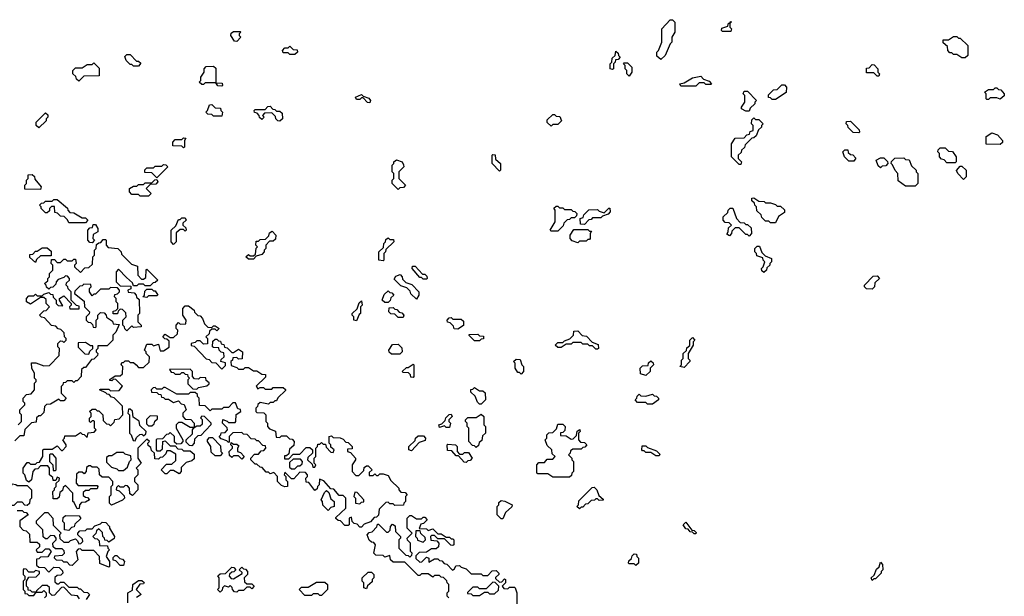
# Model space of a CAD drawing. Extents: x 2776963 to 2884430, y 684484 to 829250.
# Tile 58 of 256: x 2851920 to 2857840, y 740515 to 743980. Entities that reach past the tile are written whole.
import ezdxf

# ---------------------------------------------------------------- set-up
doc = ezdxf.new("R2010")
doc.units = 0

msp = doc.modelspace()

# ---------------------------------------------------------------- linework, layer by layer
at = {"layer": '0CON20XD'}
for points in [[(2855775, 743740), (2855751.7, 743761.7), (2855750, 743785), (2855760, 743795), (2855780, 743845), (2855780, 743925), (2855831.7, 743978.3), (2855845, 743980), (2855860, 743965), (2855860, 743905), (2855840, 743875), (2855840, 743845), (2855830, 743835), (2855800, 743765), (2855775, 743740)], [(2856195, 743910), (2856145, 743910), (2856140, 743915), (2856141.7, 743928.3), (2856178.3, 743941.7), (2856181.7, 743958.3), (2856190, 743960), (2856195, 743970), (2856200, 743965), (2856190, 743960), (2856190, 743935), (2856200, 743925), (2856195, 743910)], [(2853225, 743850), (2853211.7, 743851.7), (2853190, 743885), (2853191.7, 743898.3), (2853205, 743910), (2853245, 743910), (2853250, 743905), (2853240, 743895), (2853240, 743885), (2853250, 743875), (2853225, 743850)], [(2857605, 743750), (2857585, 743750), (2857555, 743770), (2857535, 743770), (2857525, 743780), (2857511.7, 743781.7), (2857500, 743795), (2857498.3, 743818.3), (2857471.7, 743841.7), (2857471.7, 743858.3), (2857505, 743860), (2857535, 743880), (2857555, 743880), (2857565, 743870), (2857575, 743870), (2857620, 743825), (2857620, 743765), (2857605, 743750)], [(2853575, 743770), (2853545, 743770), (2853535, 743780), (2853505, 743780), (2853500, 743795), (2853515, 743810), (2853535, 743810), (2853545, 743820), (2853565, 743800), (2853588.3, 743798.3), (2853590, 743785), (2853575, 743770)], [(2855485, 743680), (2855470, 743685), (2855470, 743715), (2855480, 743725), (2855481.7, 743748.3), (2855500, 743765), (2855505, 743790), (2855518.3, 743778.3), (2855520, 743765), (2855530, 743755), (2855518.3, 743741.7), (2855501.7, 743738.3), (2855500, 743725), (2855490, 743715), (2855490, 743685), (2855485, 743680)], [(2852635, 743700), (2852605, 743700), (2852595, 743710), (2852585, 743710), (2852560, 743735), (2852551.7, 743758.3), (2852565, 743770), (2852585, 743770), (2852621.7, 743731.7), (2852635, 743730), (2852648.3, 743718.3), (2852635, 743700)], [(2852275, 743610), (2852261.7, 743621.7), (2852258.3, 743638.3), (2852240, 743655), (2852240, 743675), (2852255, 743690), (2852295, 743690), (2852325, 743710), (2852355, 743710), (2852365, 743720), (2852398.3, 743688.3), (2852398.3, 743641.7), (2852305, 743640), (2852275, 743610)], [(2853135, 743580), (2853111.7, 743581.7), (2853100, 743600), (2853035, 743600), (2853025, 743590), (2853015, 743590), (2853000, 743605), (2853010, 743615), (2853010, 743635), (2853030, 743665), (2853030, 743685), (2853041.7, 743698.3), (2853085, 743700), (2853098.3, 743688.3), (2853100, 743600), (2853138.3, 743598.3), (2853140, 743585), (2853135, 743580)], [(2855585, 743640), (2855570, 743655), (2855570, 743675), (2855560, 743685), (2855560, 743705), (2855550, 743715), (2855555, 743720), (2855575, 743720), (2855600, 743695), (2855600, 743665), (2855585, 743640)], [(2857085, 743640), (2857075, 743640), (2857055, 743660), (2857011.7, 743661.7), (2857011.7, 743688.3), (2857028.3, 743691.7), (2857045, 743710), (2857058.3, 743708.3), (2857080, 743685), (2857080, 743665), (2857090, 743655), (2857085, 743640)], [(2855985, 743580), (2855895, 743580), (2855890, 743595), (2855915, 743600), (2855965, 743630), (2856015, 743640), (2856031.7, 743621.7), (2856065, 743610), (2856080, 743595), (2856075, 743590), (2856045, 743590), (2856035, 743600), (2856005, 743600), (2855985, 743580)], [(2856465, 743500), (2856445, 743500), (2856435, 743510), (2856421.7, 743511.7), (2856421.7, 743528.3), (2856451.7, 743558.3), (2856475, 743560), (2856501.7, 743588.3), (2856518.3, 743588.3), (2856530, 743575), (2856528.3, 743541.7), (2856465, 743500)], [(2857745, 743500), (2857735, 743500), (2857730, 743505), (2857730, 743535), (2857720, 743545), (2857745, 743560), (2857775, 743560), (2857785, 743570), (2857795, 743570), (2857805, 743560), (2857818.3, 743558.3), (2857840, 743535), (2857838.3, 743521.7), (2857815, 743502.5), (2857795, 743510), (2857755, 743510), (2857745, 743500)], [(2854025, 743480), (2854011.7, 743481.7), (2853985, 743510), (2853975, 743510), (2853965, 743500), (2853945, 743500), (2853940, 743515), (2853975, 743530), (2853985, 743520), (2854018.3, 743508.3), (2854030, 743495), (2854025, 743480)], [(2856305, 743430), (2856285, 743430), (2856260, 743445), (2856260, 743455), (2856280, 743485), (2856280, 743525), (2856270, 743535), (2856275, 743550), (2856295, 743550), (2856350, 743495), (2856340, 743485), (2856340, 743475), (2856311.7, 743448.3), (2856305, 743430)], [(2853135, 743400), (2853085, 743400), (2853075, 743410), (2853051.7, 743411.7), (2853040, 743425), (2853050, 743435), (2853061.7, 743468.3), (2853075, 743470), (2853095, 743450), (2853128.3, 743448.3), (2853130, 743435), (2853140, 743425), (2853135, 743400)], [(2853485, 743370), (2853471.7, 743371.7), (2853460, 743385), (2853458.3, 743398.3), (2853435, 743420), (2853391.7, 743418.3), (2853380, 743405), (2853390, 743395), (2853375, 743380), (2853361.7, 743391.7), (2853360, 743405), (2853348.3, 743418.3), (2853331.7, 743421.7), (2853330, 743435), (2853335, 743440), (2853395, 743440), (2853411.7, 743458.3), (2853425, 743460), (2853441.7, 743441.7), (2853455, 743440), (2853465, 743430), (2853485, 743430), (2853498.3, 743418.3), (2853500, 743385), (2853485, 743370)], [(2852035, 743330), (2852020, 743345), (2852020, 743365), (2852075, 743420), (2852088.3, 743408.3), (2852090, 743395), (2852080, 743385), (2852078.3, 743371.7), (2852035, 743330)], [(2855115, 743340), (2855091.7, 743361.7), (2855091.7, 743378.3), (2855125, 743410), (2855135, 743410), (2855145, 743400), (2855168.3, 743398.3), (2855178.3, 743371.7), (2855155, 743350), (2855125, 743350), (2855115, 743340)], [(2856255, 743110), (2856245, 743110), (2856200, 743155), (2856200, 743235), (2856221.7, 743268.3), (2856275, 743270), (2856291.7, 743288.3), (2856308.3, 743291.7), (2856311.7, 743308.3), (2856330, 743315), (2856330, 743345), (2856320, 743355), (2856321.7, 743378.3), (2856335, 743390), (2856345, 743380), (2856365, 743380), (2856390, 743355), (2856380, 743345), (2856380, 743335), (2856361.7, 743318.3), (2856348.3, 743281.7), (2856335, 743270), (2856321.7, 743268.3), (2856281.7, 743228.3), (2856277, 743213), (2856260, 743195), (2856258.3, 743181.7), (2856240, 743165), (2856240, 743145), (2856260, 743125), (2856255, 743110)], [(2856965, 743300), (2856931.7, 743301.7), (2856901.7, 743331.7), (2856900, 743345), (2856890, 743355), (2856891.7, 743368.3), (2856915, 743370), (2856968.3, 743318.3), (2856970, 743305), (2856965, 743300)], [(2852905, 743210), (2852895, 743220), (2852841.7, 743221.7), (2852840, 743245), (2852855, 743260), (2852895, 743260), (2852905, 743270), (2852918.3, 743268.3), (2852910, 743255), (2852910, 743215), (2852905, 743210)], [(2857815, 743230), (2857731.7, 743231.7), (2857731.7, 743278.3), (2857765, 743300), (2857798.3, 743288.3), (2857830, 743255), (2857828.3, 743241.7), (2857815, 743230)], [(2856935, 743130), (2856905, 743130), (2856880, 743155), (2856870, 743185), (2856881.7, 743198.3), (2856898.3, 743198.3), (2856901.7, 743181.7), (2856915, 743170), (2856928.3, 743168.3), (2856948.3, 743148.3), (2856935, 743130)], [(2857545, 743120), (2857495, 743120), (2857478.3, 743138.3), (2857461.7, 743141.7), (2857450, 743155), (2857450, 743175), (2857440, 743185), (2857441.7, 743198.3), (2857455, 743210), (2857485, 743210), (2857505, 743190), (2857528.3, 743188.3), (2857550, 743155), (2857550, 743125), (2857545, 743120)], [(2854805, 743070), (2854760, 743115), (2854760, 743165), (2854765, 743170), (2854778.3, 743168.3), (2854781.7, 743141.7), (2854810, 743115), (2854810, 743075), (2854805, 743070)], [(2857095, 743090), (2857081.7, 743101.7), (2857070, 743135), (2857095, 743150), (2857115, 743150), (2857138.3, 743128.3), (2857140, 743115), (2857128.3, 743101.7), (2857105, 743100), (2857095, 743090)], [(2857305, 742980), (2857245, 742980), (2857201.7, 743011.7), (2857200, 743055), (2857183, 743073), (2857168.3, 743108.3), (2857160, 743115), (2857161.7, 743128.3), (2857181.7, 743148.3), (2857235, 743150), (2857245, 743140), (2857268.3, 743138.3), (2857281.7, 743101.7), (2857310, 743075), (2857310, 743065), (2857320, 743055), (2857320, 742995), (2857305, 742980)], [(2852745, 743030), (2852715, 743060), (2852671.7, 743061.7), (2852671.7, 743078.3), (2852685, 743090), (2852725, 743090), (2852735, 743100), (2852775, 743100), (2852785, 743110), (2852798.3, 743108.3), (2852810, 743095), (2852745, 743030)], [(2854195, 742960), (2854160, 742995), (2854160, 743015), (2854170, 743025), (2854170, 743055), (2854160, 743065), (2854160, 743105), (2854170, 743115), (2854170, 743125), (2854185, 743137.5), (2854220, 743125), (2854227, 743107), (2854230, 743095), (2854200, 743065), (2854200, 743025), (2854240, 742985), (2854228.3, 742971.7), (2854205, 742970), (2854195, 742960)], [(2857595, 743020), (2857560, 743055), (2857553, 743073), (2857575, 743100), (2857585, 743100), (2857610, 743075), (2857610, 743035), (2857595, 743020)], [(2852045, 742960), (2851951.7, 742961.7), (2851950, 742985), (2851960, 742995), (2851960, 743015), (2851970, 743025), (2851971.7, 743048.3), (2851995, 743050), (2852008.3, 743038.3), (2852011.7, 743021.7), (2852050, 742975), (2852045, 742960)], [(2852695, 742920), (2852645, 742920), (2852635, 742930), (2852595, 742930), (2852580, 742945), (2852580, 742965), (2852605, 742980), (2852625, 742980), (2852635, 742990), (2852665, 742990), (2852675, 743000), (2852715, 743000), (2852731.7, 743018.3), (2852745, 743020), (2852750, 743005), (2852738.3, 742991.7), (2852705, 742990), (2852680, 742965), (2852710, 742935), (2852695, 742920)], [(2856465, 742760), (2856435, 742760), (2856425, 742770), (2856405, 742770), (2856381.7, 742791.7), (2856378.3, 742808.3), (2856351.7, 742831.7), (2856350, 742855), (2856340, 742865), (2856338.3, 742878.3), (2856321.7, 742891.7), (2856321.7, 742908.3), (2856335, 742910), (2856365, 742890), (2856397, 742887), (2856405, 742880), (2856435, 742880), (2856465, 742870), (2856475, 742860), (2856495, 742860), (2856518.3, 742838.3), (2856518.3, 742821.7), (2856481.7, 742798.3), (2856465, 742760)], [(2852315, 742760), (2852215, 742760), (2852208.3, 742778.3), (2852188.3, 742798.3), (2852165, 742800), (2852148.3, 742818.3), (2852131.7, 742821.7), (2852128.3, 742858.3), (2852111.7, 742858.3), (2852100, 742845), (2852098.3, 742831.7), (2852085, 742820), (2852075, 742820), (2852050, 742845), (2852050, 742855), (2852040, 742865), (2852051.7, 742878.3), (2852065, 742880), (2852075, 742890), (2852115, 742890), (2852125, 742900), (2852145, 742900), (2852208.3, 742848.3), (2852210, 742835), (2852221.7, 742821.7), (2852245, 742820), (2852295, 742790), (2852315, 742790), (2852330, 742775), (2852315, 742760)], [(2855155, 742710), (2855115, 742710), (2855110, 742715), (2855140, 742765), (2855140, 742835), (2855131.7, 742848.3), (2855145, 742860), (2855155, 742860), (2855165, 742850), (2855185, 742850), (2855195, 742840), (2855235, 742840), (2855245, 742830), (2855258.3, 742828.3), (2855270, 742815), (2855268.3, 742801.7), (2855255, 742790), (2855235, 742790), (2855225, 742780), (2855211.7, 742778.3), (2855191.7, 742758.3), (2855188.3, 742741.7), (2855155, 742710)], [(2855315, 742750), (2855291.7, 742751.7), (2855290, 742785), (2855308.3, 742791.7), (2855311.7, 742808.3), (2855341.7, 742838.3), (2855395, 742840), (2855405, 742830), (2855435, 742820), (2855461.7, 742848.3), (2855468.3, 742848.3), (2855470, 742825), (2855458.3, 742811.7), (2855425, 742800), (2855415, 742790), (2855365, 742790), (2855355, 742780), (2855341.7, 742778.3), (2855315, 742750)], [(2856305, 742680), (2856295, 742690), (2856285, 742690), (2856245, 742730), (2856221.7, 742728.3), (2856201.7, 742708.3), (2856200, 742695), (2856188.3, 742681.7), (2856171.7, 742691.7), (2856180, 742705), (2856181.7, 742728.3), (2856200, 742745), (2856185, 742760), (2856161.7, 742761.7), (2856150, 742775), (2856150, 742795), (2856178.3, 742821.7), (2856180, 742835), (2856191.7, 742848.3), (2856208.3, 742848.3), (2856230, 742785), (2856251.7, 742761.7), (2856275, 742760), (2856285, 742750), (2856295, 742750), (2856318.3, 742728.3), (2856320, 742695), (2856305, 742680)], [(2852845, 742630), (2852830, 742645), (2852830, 742715), (2852858.3, 742741.7), (2852875, 742780), (2852885, 742780), (2852895, 742790), (2852915, 742790), (2852920, 742775), (2852901.7, 742758.3), (2852900, 742745), (2852918.3, 742728.3), (2852920, 742715), (2852915, 742710), (2852905, 742720), (2852885, 742720), (2852861.7, 742698.3), (2852860, 742645), (2852845, 742630)], [(2852355, 742640), (2852341.7, 742641.7), (2852330, 742655), (2852330, 742715), (2852341.7, 742728.3), (2852358.3, 742731.7), (2852361.7, 742748.3), (2852375, 742750), (2852390, 742725), (2852390, 742705), (2852361.7, 742688.3), (2852360, 742665), (2852370, 742655), (2852355, 742640)], [(2853325, 742540), (2853295, 742540), (2853280, 742555), (2853295, 742570), (2853305, 742560), (2853325, 742560), (2853338.3, 742571.7), (2853342.5, 742607.5), (2853350, 742615), (2853340, 742625), (2853341.7, 742648.3), (2853355, 742650), (2853365, 742660), (2853398.3, 742661.7), (2853418.3, 742681.7), (2853421.7, 742698.3), (2853438.3, 742708.3), (2853460, 742685), (2853458.3, 742661.7), (2853445, 742650), (2853421.7, 742648.3), (2853400, 742625), (2853400, 742605), (2853390, 742595), (2853390, 742585), (2853375, 742570), (2853341.7, 742558.3), (2853325, 742540)], [(2854105, 742530), (2854080, 742535), (2854080, 742585), (2854108.3, 742611.7), (2854110, 742635), (2854120, 742645), (2854121.7, 742658.3), (2854135, 742670), (2854145, 742660), (2854168.3, 742658.3), (2854170, 742645), (2854121.7, 742598.3), (2854120, 742585), (2854110, 742575), (2854110, 742535), (2854105, 742530)], [(2855275, 742640), (2855241.7, 742651.7), (2855230, 742665), (2855230, 742685), (2855251.7, 742718.3), (2855335, 742720), (2855345, 742710), (2855358.3, 742708.3), (2855350, 742695), (2855350, 742665), (2855345, 742660), (2855335, 742660), (2855325, 742650), (2855285, 742650), (2855275, 742640)], [(2851910, 741545), (2851930, 741565), (2851930, 741605), (2851920, 741615), (2851920, 741635), (2851950, 741665), (2851950, 741675), (2851940, 741685), (2851940, 741705), (2851961.7, 741728.3), (2851988.3, 741731.7), (2852010, 741755), (2852010, 741795), (2852020, 741805), (2852020, 741815), (2852010, 741825), (2852010, 741855), (2851993, 741883), (2851991.7, 741918.3), (2852017, 741917), (2852065, 741900), (2852098.3, 741901.7), (2852158.3, 741961.7), (2852160, 742005), (2852150, 742015), (2852150, 742035), (2852165, 742050), (2852178.3, 742048.3), (2852185, 742040), (2852200, 742055), (2852200, 742065), (2852190, 742075), (2852188.3, 742098.3), (2852168.3, 742118.3), (2852151.7, 742121.7), (2852138.3, 742138.3), (2852111.7, 742141.7), (2852068.3, 742188.3), (2852051.7, 742191.7), (2852040, 742205), (2852065, 742230), (2852078.3, 742231.7), (2852100, 742255), (2852080, 742275), (2852078.3, 742298.3), (2852065, 742310), (2852045, 742310), (2851985, 742270), (2851960, 742285), (2851960, 742305), (2851975, 742320), (2852005, 742320), (2852015, 742330), (2852025, 742320), (2852055, 742320), (2852065, 742330), (2852095, 742340), (2852105, 742330), (2852118.3, 742328.3), (2852121.7, 742311.7), (2852140, 742295), (2852140, 742275), (2852151.7, 742261.7), (2852180, 742260), (2852160, 742295), (2852160, 742305), (2852185, 742320), (2852230, 742275), (2852230, 742265), (2852220, 742255), (2852221.7, 742241.7), (2852278.3, 742241.7), (2852278.3, 742258.3), (2852261.7, 742261.7), (2852230, 742295), (2852230, 742345), (2852211.7, 742361.7), (2852210, 742375), (2852200, 742385), (2852201.7, 742398.3), (2852220, 742415), (2852220, 742425), (2852208.3, 742438.3), (2852195, 742440), (2852185, 742430), (2852151.7, 742418.3), (2852140, 742405), (2852138.3, 742391.7), (2852118.3, 742371.7), (2852105, 742370), (2852095, 742360), (2852081.7, 742371.7), (2852080, 742385), (2852070, 742395), (2852088.3, 742411.7), (2852090, 742425), (2852100, 742435), (2852100, 742455), (2852120, 742475), (2852120, 742505), (2852110, 742515), (2852111.7, 742538.3), (2852128.3, 742538.3), (2852145, 742520), (2852165, 742520), (2852185, 742540), (2852195, 742540), (2852205, 742530), (2852235, 742530), (2852245, 742540), (2852255, 742540), (2852260, 742515), (2852250, 742505), (2852250, 742495), (2852285, 742460), (2852311.7, 742488.3), (2852335, 742490), (2852358.3, 742511.7), (2852360, 742555), (2852370, 742565), (2852370, 742595), (2852380, 742605), (2852381.7, 742628.3), (2852395, 742640), (2852408.3, 742641.7), (2852421.7, 742658.3), (2852435, 742660), (2852440, 742655), (2852440, 742625), (2852451.7, 742611.7), (2852510, 742605), (2852530, 742585), (2852531.7, 742571.7), (2852591.7, 742511.7), (2852628.3, 742498.3), (2852630, 742445), (2852651.7, 742421.7), (2852665, 742420), (2852678.3, 742431.7), (2852680, 742475), (2852685, 742480), (2852750, 742415), (2852735, 742400), (2852721.7, 742398.3), (2852705, 742380), (2852675, 742380), (2852665, 742390), (2852635, 742390), (2852625, 742380), (2852605, 742380), (2852598.3, 742398.3), (2852561.7, 742431.7), (2852515, 742480), (2852500, 742465), (2852500, 742405), (2852525, 742380), (2852588.3, 742378.3), (2852588.3, 742361.7), (2852570, 742355), (2852571.7, 742341.7), (2852608.3, 742338.3), (2852620, 742325), (2852621.7, 742311.7), (2852638.3, 742298.3), (2852640, 742215), (2852630, 742205), (2852630, 742165), (2852650, 742145), (2852650, 742135), (2852605, 742130), (2852595, 742140), (2852565, 742110), (2852551.7, 742121.7), (2852550, 742135), (2852540, 742145), (2852540, 742175), (2852560, 742195), (2852558.3, 742218.3), (2852538.3, 742238.3), (2852525, 742240), (2852511.7, 742228.3), (2852508.3, 742211.7), (2852481.7, 742211.7), (2852481.7, 742228.3), (2852498.3, 742231.7), (2852510, 742245), (2852510, 742275), (2852500, 742285), (2852500, 742305), (2852490, 742315), (2852491.7, 742328.3), (2852508.3, 742331.7), (2852520, 742345), (2852520, 742355), (2852508.3, 742368.3), (2852465, 742370), (2852455, 742360), (2852405, 742360), (2852375, 742330), (2852365, 742330), (2852355, 742320), (2852340, 742345), (2852340, 742365), (2852350, 742375), (2852348.3, 742388.3), (2852305, 742390), (2852295, 742380), (2852281.7, 742378.3), (2852251.7, 742348.3), (2852250, 742335), (2852308.3, 742288.3), (2852310, 742255), (2852340, 742225), (2852338.3, 742211.7), (2852320, 742195), (2852320, 742175), (2852331.7, 742161.7), (2852345, 742160), (2852358.3, 742148.3), (2852361.7, 742131.7), (2852375, 742130), (2852380, 742135), (2852380, 742175), (2852390, 742185), (2852390, 742205), (2852405, 742220), (2852428.3, 742218.3), (2852440, 742205), (2852441.7, 742191.7), (2852478.3, 742168.3), (2852481.7, 742151.7), (2852518.3, 742148.3), (2852498.3, 742101.7), (2852480, 742085), (2852480, 742055), (2852445, 742020), (2852390, 742020), (2852390, 742005), (2852380, 741995), (2852380, 741985), (2852390, 741975), (2852388.3, 741961.7), (2852365, 741940), (2852351.7, 741938.3), (2852315, 741890), (2852305, 741890), (2852291.7, 741878.3), (2852290, 741835), (2852265, 741810), (2852255, 741810), (2852245, 741800), (2852235, 741810), (2852205, 741810), (2852195, 741800), (2852181.7, 741798.3), (2852180, 741785), (2852170, 741775), (2852170, 741735), (2852200, 741705), (2852185, 741690), (2852165, 741690), (2852155, 741700), (2852105, 741670), (2852081.7, 741668.3), (2852070, 741655), (2852065, 741620), (2852045, 741600), (2852035, 741600), (2852021.7, 741588.3), (2852018.3, 741561.7), (2851991.7, 741558.3), (2851951.7, 741518.3), (2851945, 741480), (2851921.7, 741478.3), (2851891.7, 741448.3)], [(2852015, 742520), (2851981.7, 742551.7), (2851981.7, 742568.3), (2851998.3, 742571.7), (2852015, 742590), (2852025, 742590), (2852055, 742610), (2852085, 742610), (2852108.3, 742588.3), (2852108.3, 742561.7), (2852045, 742560), (2852021.7, 742538.3), (2852015, 742520)], [(2856395, 742460), (2856381.7, 742471.7), (2856380, 742485), (2856390, 742495), (2856400, 742525), (2856390, 742535), (2856388.3, 742548.3), (2856351.7, 742561.7), (2856350, 742575), (2856340, 742585), (2856340, 742605), (2856355, 742620), (2856368.3, 742618.3), (2856381.7, 742581.7), (2856401.7, 742561.7), (2856440, 742545), (2856440, 742525), (2856430, 742515), (2856430, 742505), (2856411.7, 742488.3), (2856410, 742475), (2856395, 742460)], [(2854365, 742420), (2854345, 742420), (2854335, 742430), (2854325, 742430), (2854280, 742485), (2854281.7, 742498.3), (2854298.3, 742498.3), (2854341.7, 742451.7), (2854355, 742450), (2854368.3, 742438.3), (2854370, 742425), (2854365, 742420)], [(2854305, 742300), (2854271.7, 742331.7), (2854268.3, 742348.3), (2854248.3, 742368.3), (2854211.7, 742381.7), (2854171.7, 742421.7), (2854181.7, 742438.3), (2854208.3, 742448.3), (2854220, 742435), (2854221.7, 742421.7), (2854241.7, 742401.7), (2854278.3, 742388.3), (2854320, 742345), (2854320, 742325), (2854305, 742300)], [(2857045, 742360), (2857011.7, 742361.7), (2857000, 742375), (2857000, 742385), (2857051.7, 742438.3), (2857075, 742440), (2857090, 742425), (2857061.7, 742398.3), (2857060, 742375), (2857045, 742360)], [(2852685, 742310), (2852660, 742315), (2852670, 742325), (2852671.7, 742348.3), (2852685, 742360), (2852715, 742360), (2852725, 742350), (2852735, 742350), (2852750, 742325), (2852745, 742320), (2852695, 742320), (2852685, 742310)], [(2854135, 742280), (2854115, 742280), (2854100, 742295), (2854111.7, 742328.3), (2854135, 742350), (2854145, 742340), (2854158.3, 742338.3), (2854170, 742325), (2854151.7, 742308.3), (2854148.3, 742291.7), (2854135, 742280)], [(2852620, 741905), (2852635, 741890), (2852665, 741890), (2852698.3, 741921.7), (2852700, 741955), (2852680, 741975), (2852680, 741985), (2852670, 741995), (2852685, 742030), (2852715, 742030), (2852725, 742020), (2852755, 742030), (2852765, 741990), (2852785, 741990), (2852818.3, 742011.7), (2852818.3, 742048.3), (2852805, 742060), (2852791.7, 742061.7), (2852780, 742075), (2852795, 742090), (2852825, 742070), (2852845, 742070), (2852868.3, 742091.7), (2852870, 742115), (2852860, 742125), (2852860, 742145), (2852875, 742160), (2852885, 742150), (2852918.3, 742151.7), (2852920, 742175), (2852900, 742205), (2852900, 742245), (2852915, 742260), (2852935, 742260), (2852970, 742235), (2852971.7, 742221.7), (2852991.7, 742201.7), (2853005, 742200), (2853020, 742185), (2853031.7, 742151.7), (2853051.7, 742131.7), (2853075, 742130), (2853085, 742140), (2853095, 742140), (2853120, 742125), (2853105, 742110), (2853095, 742120), (2853075, 742120), (2853061.7, 742108.3), (2853058.3, 742091.7), (2853040, 742075), (2853050, 742065), (2853048.3, 742031.7), (2853025, 742030), (2853005, 742050), (2852985, 742050), (2852975, 742040), (2852950, 742035), (2852951.7, 742021.7), (2852968.3, 742018.3), (2853041.7, 741941.7), (2853058.3, 741938.3), (2853075, 741920), (2853098.3, 741918.3), (2853135, 741880), (2853158.3, 741901.7), (2853158.3, 741918.3), (2853130, 741925), (2853131.7, 741938.3), (2853150, 741955), (2853148.3, 741978.3), (2853131.7, 741981.7), (2853120, 741995), (2853118.3, 742008.3), (2853085, 742010), (2853080, 742015), (2853081.7, 742048.3), (2853095, 742060), (2853105, 742060), (2853115, 742050), (2853128.3, 742048.3), (2853131.7, 742031.7), (2853148.3, 742028.3), (2853151.7, 742011.7), (2853168.3, 742008.3), (2853195, 741980), (2853205, 741980), (2853235, 742000), (2853260, 741985), (2853258.3, 741941.7), (2853235, 741940), (2853225, 741950), (2853201.7, 741948.3), (2853200, 741935), (2853190, 741925), (2853191.7, 741901.7), (2853225, 741890), (2853235, 741880), (2853265, 741880), (2853275, 741890), (2853295, 741890), (2853325, 741870), (2853345, 741870), (2853375, 741850), (2853398.3, 741848.3), (2853398.3, 741831.7), (2853341.7, 741778.3), (2853351.7, 741761.7), (2853365, 741770), (2853385, 741770), (2853395, 741760), (2853435, 741760), (2853445, 741770), (2853505, 741770), (2853518.3, 741758.3), (2853518.3, 741751.7), (2853471.7, 741708.3), (2853465, 741690), (2853455, 741690), (2853445, 741680), (2853425, 741680), (2853415, 741670), (2853365, 741680), (2853351.7, 741668.3), (2853350, 741655), (2853340, 741645), (2853340, 741625), (2853345, 741620), (2853388.3, 741618.3), (2853400, 741605), (2853400, 741565), (2853410, 741555), (2853410, 741535), (2853421.7, 741521.7), (2853458.3, 741508.3), (2853461.7, 741471.7), (2853485, 741470), (2853495, 741480), (2853525, 741480), (2853541.7, 741461.7), (2853558.3, 741458.3), (2853570, 741445), (2853568.3, 741421.7), (2853541.7, 741398.3), (2853538.3, 741371.7), (2853525, 741360), (2853511.7, 741358.3), (2853511.7, 741341.7), (2853538.3, 741341.7), (2853565, 741370), (2853605, 741370), (2853641.7, 741408.3), (2853665, 741410), (2853680, 741395), (2853680, 741375), (2853651.7, 741348.3), (2853650, 741335), (2853678.3, 741308.3), (2853681.7, 741291.7), (2853695, 741290), (2853700, 741305), (2853690, 741315), (2853690, 741345), (2853700, 741355), (2853700, 741405), (2853710, 741415), (2853711.7, 741428.3), (2853725, 741430), (2853735, 741440), (2853745, 741430), (2853758.3, 741428.3), (2853761.7, 741411.7), (2853791.7, 741381.7), (2853805, 741380), (2853810, 741395), (2853791.7, 741411.7), (2853790, 741425), (2853780, 741435), (2853780, 741475), (2853795, 741480), (2853805, 741470), (2853847, 741467), (2853865, 741460), (2853881.7, 741441.7), (2853895, 741440), (2853920, 741415), (2853918.3, 741401.7), (2853891.7, 741398.3), (2853890, 741385), (2853908.3, 741378.3), (2853940, 741345), (2853940, 741335), (2853920, 741305), (2853920, 741265), (2853941.7, 741241.7), (2853958.3, 741241.7), (2853988.3, 741271.7), (2853991.7, 741288.3), (2854005, 741300), (2854015, 741300), (2854040, 741275), (2854021.7, 741258.3), (2854021.7, 741241.7), (2854045, 741240), (2854055, 741250), (2854065, 741240), (2854075, 741240), (2854085, 741250), (2854105, 741250), (2854135, 741240), (2854151.7, 741211.7), (2854200, 741165), (2854200, 741155), (2854211.7, 741141.7), (2854238.3, 741138.3), (2854250, 741125), (2854240, 741115), (2854240, 741085), (2854230, 741075), (2854228.3, 741061.7), (2854175, 741060), (2854165, 741070), (2854145, 741070), (2854135, 741080), (2854121.7, 741078.3), (2854081.7, 741038.3), (2854078.3, 741001.7), (2854065, 740990), (2854051.7, 740988.3), (2854028.3, 740961.7), (2853991.7, 740948.3), (2853975, 740930)], [(2853945, 742170), (2853930, 742175), (2853930, 742195), (2853920, 742205), (2853920, 742215), (2853948.3, 742241.7), (2853961.7, 742278.3), (2853975, 742290), (2853980, 742265), (2853970, 742255), (2853970, 742215), (2853961.7, 742208.3), (2853945, 742170)], [(2854225, 742190), (2854195, 742190), (2854175, 742210), (2854151.7, 742211.7), (2854140, 742225), (2854141.7, 742248.3), (2854165, 742250), (2854175, 742240), (2854188.3, 742238.3), (2854201.7, 742221.7), (2854218.3, 742218.3), (2854230, 742205), (2854225, 742190)], [(2854555, 742120), (2854531.7, 742121.7), (2854528.3, 742138.3), (2854508.3, 742158.3), (2854491.7, 742161.7), (2854490, 742175), (2854501.7, 742188.3), (2854515, 742190), (2854525, 742180), (2854575, 742180), (2854588.3, 742168.3), (2854588.3, 742141.7), (2854555, 742120)], [(2854685, 742050), (2854655, 742050), (2854621.7, 742081.7), (2854621.7, 742088.3), (2854675, 742090), (2854685, 742080), (2854708.3, 742078.3), (2854708.3, 742061.7), (2854695, 742060), (2854685, 742050)], [(2855395, 742000), (2855385, 742000), (2855365, 742020), (2855345, 742020), (2855335, 742030), (2855305, 742030), (2855295, 742040), (2855245, 742040), (2855235, 742030), (2855205, 742030), (2855175, 742010), (2855155, 742010), (2855140, 742025), (2855155, 742040), (2855185, 742040), (2855195, 742050), (2855228.3, 742061.7), (2855250, 742085), (2855251.7, 742108.3), (2855275, 742110), (2855301.7, 742081.7), (2855328.3, 742078.3), (2855361.7, 742041.7), (2855398.3, 742028.3), (2855400, 742005), (2855395, 742000)], [(2852335, 741970), (2852341.7, 741988.3), (2852360, 742005), (2852360, 742020), (2852345, 742020), (2852315, 742040), (2852271.7, 742038.3), (2852271.7, 742011.7), (2852311.7, 741971.7), (2852335, 741970)], [(2854205, 741970), (2854155, 741970), (2854141.7, 741981.7), (2854140, 741995), (2854161.7, 742028.3), (2854195, 742030), (2854218.3, 742008.3), (2854220, 741985), (2854205, 741970)], [(2855915, 741890), (2855890, 741895), (2855900, 741905), (2855900, 741935), (2855910, 741945), (2855910, 741975), (2855928.3, 741991.7), (2855931.7, 742008.3), (2855948.3, 742021.7), (2855950, 742055), (2855965, 742070), (2855980, 742055), (2855970, 742045), (2855970, 742025), (2855940, 741975), (2855940, 741945), (2855950, 741935), (2855950, 741925), (2855915, 741890)], [(2853975, 740930), (2853965, 740930), (2853948.3, 740948.3), (2853931.7, 740951.7), (2853920, 740965), (2853915, 740990), (2853900, 740985), (2853900, 740945), (2853895, 740940), (2853875, 740940), (2853848.3, 740968.3), (2853835, 740970), (2853821.7, 740981.7), (2853821.7, 740988.3), (2853880, 741045), (2853880, 741105), (2853865, 741120), (2853841.7, 741121.7), (2853808.3, 741158.3), (2853791.7, 741161.7), (2853748.3, 741208.3), (2853721.7, 741218.3), (2853720, 741185), (2853710, 741175), (2853708.3, 741161.7), (2853695, 741150), (2853658.3, 741198.3), (2853641.7, 741201.7), (2853640, 741225), (2853650, 741235), (2853650, 741245), (2853638.3, 741258.3), (2853605, 741260), (2853568.3, 741221.7), (2853555, 741220), (2853515, 741260), (2853510, 741245), (2853520, 741235), (2853520, 741215), (2853530, 741205), (2853530, 741175), (2853515, 741172.5), (2853495, 741180), (2853470, 741205), (2853470, 741235), (2853448.3, 741258.3), (2853425, 741250), (2853415, 741260), (2853401.7, 741261.7), (2853378.3, 741288.3), (2853365, 741290), (2853345, 741310), (2853335, 741310), (2853310, 741335), (2853310, 741345), (2853331.7, 741368.3), (2853355, 741370), (2853371.7, 741388.3), (2853388.3, 741391.7), (2853400, 741405), (2853398.3, 741418.3), (2853381.7, 741421.7), (2853355, 741450), (2853345, 741450), (2853335, 741460), (2853311.7, 741461.7), (2853288.3, 741488.3), (2853265, 741490), (2853255, 741500), (2853201.7, 741498.3), (2853180, 741475), (2853180, 741445), (2853175, 741440), (2853165, 741450), (2853131.7, 741461.7), (2853120, 741475), (2853130, 741485), (2853131.7, 741498.3), (2853155, 741500), (2853170, 741515), (2853168.3, 741528.3), (2853140, 741555), (2853141.7, 741578.3), (2853168.3, 741568.3), (2853175, 741560), (2853215, 741560), (2853220, 741565), (2853221.7, 741608.3), (2853250, 741625), (2853248.3, 741638.3), (2853231.7, 741641.7), (2853218.3, 741678.3), (2853201.7, 741678.3), (2853175, 741650), (2853145, 741650), (2853135, 741640), (2853075, 741640), (2853065, 741630), (2853035, 741660), (2853001.7, 741661.7), (2853000, 741705), (2852990, 741715), (2852988.3, 741728.3), (2852975, 741740), (2852945, 741740), (2852935, 741730), (2852865, 741730), (2852795, 741770), (2852785, 741770), (2852775, 741760), (2852745, 741760), (2852735, 741770), (2852721.7, 741768.3), (2852710, 741755), (2852711.7, 741741.7), (2852745, 741740), (2852755, 741730), (2852768.3, 741728.3), (2852771.7, 741711.7), (2852785, 741710), (2852795, 741700), (2852815, 741700), (2852845, 741680), (2852875, 741690), (2852891.7, 741671.7), (2852908.3, 741668.3), (2852920, 741635), (2852900, 741615), (2852900, 741595), (2852915, 741580), (2852948.3, 741578.3), (2852970, 741555), (2852970, 741530), (2852985, 741540), (2853005, 741540), (2853018.3, 741551.7), (2853020, 741575), (2853010, 741585), (2853015, 741600), (2853028.3, 741598.3), (2853068.3, 741558.3), (2853070, 741545), (2853008.3, 741481.7), (2852991.7, 741478.3), (2852971.7, 741458.3), (2852970, 741435), (2852955, 741420), (2852941.7, 741421.7), (2852921.7, 741441.7), (2852920, 741455), (2852958.3, 741491.7), (2852960, 741515), (2852970, 741530), (2852945, 741530), (2852895, 741560), (2852875, 741560), (2852860, 741545), (2852860, 741525), (2852900, 741455), (2852900, 741445), (2852888.3, 741431.7), (2852865, 741430), (2852851.7, 741441.7), (2852850, 741475), (2852825, 741500), (2852815, 741490), (2852801.7, 741488.3), (2852778.3, 741461.7), (2852745, 741460), (2852740, 741455), (2852740, 741395), (2852745, 741390), (2852765, 741390), (2852778.3, 741401.7), (2852780, 741445), (2852795, 741450), (2852825, 741420), (2852855, 741420), (2852871.7, 741401.7), (2852895, 741400), (2852905, 741390), (2852945, 741390), (2852968.3, 741368.3), (2852968.3, 741341.7), (2852955, 741330), (2852921.7, 741318.3), (2852891.7, 741288.3), (2852890, 741265), (2852878.3, 741251.7), (2852845, 741270), (2852825, 741270), (2852805, 741250), (2852795, 741250), (2852770, 741275), (2852801.7, 741308.3), (2852835, 741310), (2852858.3, 741331.7), (2852858.3, 741368.3), (2852825, 741390), (2852805, 741390), (2852798.3, 741371.7), (2852778.3, 741351.7), (2852765, 741350), (2852755, 741340), (2852731.7, 741341.7), (2852730, 741375), (2852711.7, 741391.7), (2852708.3, 741408.3), (2852691.7, 741421.7), (2852690, 741435), (2852700, 741445), (2852685, 741460), (2852630, 741405), (2852630, 741345), (2852650, 741315), (2852620, 741285), (2852630, 741275), (2852630, 741245), (2852610, 741225), (2852610, 741205), (2852630, 741185), (2852630, 741155), (2852598.3, 741121.7), (2852581.7, 741131.7), (2852580, 741165), (2852568.3, 741178.3), (2852555, 741180), (2852545, 741170), (2852525, 741170), (2852515, 741180), (2852501.7, 741168.3), (2852500, 741155), (2852518.3, 741148.3), (2852548.3, 741118.3), (2852550, 741105), (2852538.3, 741091.7), (2852471.7, 741061.7), (2852460, 741075), (2852460, 741115), (2852470, 741125), (2852470, 741175), (2852480, 741185), (2852480, 741205), (2852455, 741230), (2852415, 741230), (2852400, 741245), (2852398.3, 741278.3), (2852385, 741290), (2852355, 741290), (2852345, 741300), (2852335, 741300), (2852321.7, 741288.3), (2852320, 741265), (2852308.3, 741251.7), (2852295, 741260), (2852275, 741260), (2852261.7, 741248.3), (2852260, 741195), (2852271.7, 741181.7), (2852385, 741180), (2852390, 741175), (2852385, 741160), (2852345, 741160), (2852335, 741150), (2852315, 741150), (2852301.7, 741138.3), (2852301.7, 741121.7), (2852315, 741110), (2852328.3, 741108.3), (2852340, 741095), (2852315, 741080), (2852291.7, 741078.3), (2852280, 741065), (2852278.3, 741041.7), (2852265, 741040), (2852248.3, 741078.3), (2852240, 741085), (2852240, 741135), (2852195, 741180), (2852181.7, 741168.3), (2852178.3, 741151.7), (2852161.7, 741138.3), (2852158.3, 741111.7), (2852145, 741100), (2852121.7, 741101.7), (2852120, 741145), (2852130, 741155), (2852130, 741165), (2852140, 741175), (2852140, 741195), (2852158.3, 741211.7), (2852160, 741225), (2852145, 741230), (2852138.3, 741211.7), (2852121.7, 741211.7), (2852118.3, 741228.3), (2852100, 741245), (2852100, 741285), (2852088.3, 741298.3), (2852045, 741300), (2852028.3, 741281.7), (2852011.7, 741278.3), (2852000, 741265), (2851990, 741215), (2851975, 741200), (2851961.7, 741211.7), (2851950, 741245), (2851940, 741255), (2851940, 741285), (2851965, 741320), (2851975, 741320), (2851985, 741310), (2852015, 741310), (2852025, 741320), (2852038.3, 741321.7), (2852060, 741355), (2852060, 741395), (2852065, 741400), (2852115, 741400), (2852145, 741420), (2852171.7, 741391.7), (2852178.3, 741391.7), (2852200, 741415), (2852200, 741425), (2852180, 741455), (2852190, 741465), (2852191.7, 741478.3), (2852255, 741480), (2852285, 741500), (2852295, 741490), (2852308.3, 741488.3), (2852325, 741470), (2852331.7, 741498.3), (2852368.3, 741501.7), (2852380, 741515), (2852370, 741525), (2852370, 741565), (2852365, 741570), (2852355, 741570), (2852345, 741560), (2852340, 741565), (2852340, 741585), (2852350, 741595), (2852350, 741615), (2852340, 741625), (2852355, 741640), (2852375, 741640), (2852385, 741630), (2852395, 741630), (2852420, 741605), (2852421.7, 741571.7), (2852441.7, 741551.7), (2852455, 741550), (2852465, 741540), (2852488.3, 741561.7), (2852491.7, 741578.3), (2852518.3, 741581.7), (2852540, 741605), (2852538.3, 741658.3), (2852488.3, 741708.3), (2852471.7, 741711.7), (2852458.3, 741728.3), (2852445, 741730), (2852438.3, 741738.3), (2852400, 741755), (2852405, 741760), (2852455, 741760), (2852465, 741750), (2852518.3, 741751.7), (2852538.3, 741778.3), (2852498.3, 741818.3), (2852485, 741820), (2852475, 741810), (2852461.7, 741811.7), (2852461.7, 741818.3), (2852495, 741840), (2852525, 741840), (2852538.3, 741851.7), (2852540, 741895), (2852530, 741905), (2852535, 741920), (2852545, 741920), (2852555, 741930), (2852575, 741930), (2852585, 741920), (2852605, 741920), (2852620, 741905)], [(2854285, 741830), (2854271.7, 741831.7), (2854270, 741845), (2854258.3, 741858.3), (2854225, 741860), (2854220, 741865), (2854245, 741890), (2854255, 741890), (2854285, 741910), (2854290, 741905), (2854290, 741835), (2854285, 741830)], [(2854935, 741850), (2854925, 741860), (2854915, 741860), (2854900, 741885), (2854900, 741915), (2854890, 741925), (2854905, 741940), (2854928.3, 741938.3), (2854940, 741905), (2854950, 741895), (2854950, 741865), (2854935, 741850)], [(2855685, 741842.5), (2855651.7, 741851.7), (2855650, 741885), (2855665, 741900), (2855698.3, 741901.7), (2855701.7, 741918.3), (2855715, 741930), (2855728.3, 741918.3), (2855730, 741905), (2855710, 741885), (2855710, 741865), (2855685, 741842.5)], [(2852985, 741760), (2852995, 741770), (2853045, 741780), (2853058.3, 741791.7), (2853058.3, 741798.3), (2853041.7, 741811.7), (2853038.3, 741828.3), (2853005, 741830), (2852995, 741820), (2852971.7, 741821.7), (2852960, 741835), (2852960, 741865), (2852945, 741880), (2852821.7, 741878.3), (2852831.7, 741861.7), (2852845, 741860), (2852855, 741850), (2852885, 741850), (2852895, 741860), (2852905, 741860), (2852915, 741850), (2852928.3, 741848.3), (2852930, 741835), (2852940, 741825), (2852930, 741815), (2852931.7, 741791.7), (2852961.7, 741761.7), (2852985, 741760)], [(2854695, 741670), (2854685, 741670), (2854671.7, 741681.7), (2854658.3, 741718.3), (2854631.7, 741741.7), (2854631.7, 741758.3), (2854645, 741760), (2854655, 741770), (2854685, 741750), (2854705, 741750), (2854718.3, 741738.3), (2854720, 741695), (2854695, 741670)], [(2855725, 741670), (2855695, 741670), (2855685, 741680), (2855635, 741680), (2855620, 741695), (2855630, 741705), (2855631.7, 741718.3), (2855645, 741730), (2855655, 741720), (2855685, 741717.5), (2855725, 741730), (2855735, 741720), (2855748.3, 741718.3), (2855760, 741705), (2855760, 741695), (2855725, 741670)], [(2852615, 741450), (2852621.7, 741468.3), (2852641.7, 741488.3), (2852655, 741490), (2852665, 741480), (2852678.3, 741491.7), (2852680, 741505), (2852641.7, 741541.7), (2852638.3, 741568.3), (2852601.7, 741591.7), (2852598.3, 741628.3), (2852585, 741640), (2852575, 741640), (2852570, 741615), (2852580, 741605), (2852580, 741495), (2852590, 741485), (2852601.7, 741451.7), (2852615, 741450)], [(2852715, 741540), (2852728.3, 741551.7), (2852731.7, 741568.3), (2852748.3, 741581.7), (2852748.3, 741598.3), (2852705, 741600), (2852681.7, 741578.3), (2852681.7, 741551.7), (2852695, 741540), (2852715, 741540)], [(2854505, 741530), (2854485, 741530), (2854475, 741540), (2854445, 741530), (2854440, 741545), (2854458.3, 741551.7), (2854478.3, 741571.7), (2854481.7, 741588.3), (2854501.7, 741608.3), (2854515, 741610), (2854520, 741595), (2854500, 741575), (2854500, 741565), (2854510, 741555), (2854505, 741530)], [(2854665, 741410), (2854655, 741420), (2854641.7, 741421.7), (2854620, 741445), (2854620, 741525), (2854610, 741535), (2854610, 741555), (2854600, 741565), (2854600, 741575), (2854615, 741590), (2854665, 741590), (2854695, 741610), (2854710, 741595), (2854710, 741545), (2854720, 741535), (2854720, 741495), (2854701.7, 741478.3), (2854698.3, 741451.7), (2854681.7, 741438.3), (2854678.3, 741421.7), (2854665, 741410)], [(2855225, 741230), (2855125, 741230), (2855095, 741250), (2855035, 741250), (2855030, 741255), (2855030, 741305), (2855041.7, 741318.3), (2855075, 741320), (2855091.7, 741338.3), (2855125, 741340), (2855140, 741355), (2855121.7, 741371.7), (2855120, 741395), (2855091.7, 741421.7), (2855080, 741455), (2855090, 741465), (2855090, 741485), (2855101.7, 741498.3), (2855125, 741500), (2855148.3, 741521.7), (2855155, 741550), (2855185, 741550), (2855200, 741535), (2855198.3, 741511.7), (2855185, 741500), (2855171.7, 741498.3), (2855171.7, 741481.7), (2855205, 741480), (2855235, 741460), (2855248.3, 741461.7), (2855268.3, 741481.7), (2855271.7, 741508.3), (2855288.3, 741518.3), (2855290, 741505), (2855280, 741495), (2855280, 741455), (2855291.7, 741441.7), (2855315, 741440), (2855330, 741425), (2855318.3, 741411.7), (2855305, 741410), (2855295, 741400), (2855245, 741400), (2855231.7, 741388.3), (2855230, 741375), (2855220, 741365), (2855240, 741345), (2855240, 741335), (2855250, 741325), (2855250, 741265), (2855240, 741255), (2855238.3, 741241.7), (2855225, 741230)], [(2854275, 741390), (2854260, 741395), (2854260, 741415), (2854298.3, 741451.7), (2854300, 741465), (2854315, 741480), (2854348.3, 741478.3), (2854360, 741465), (2854358.3, 741451.7), (2854321.7, 741438.3), (2854275, 741390)], [(2853125, 741360), (2853095, 741360), (2853071.7, 741381.7), (2853070, 741415), (2853050, 741445), (2853050, 741455), (2853061.7, 741468.3), (2853078.3, 741468.3), (2853128.3, 741418.3), (2853130, 741385), (2853140, 741375), (2853125, 741360)], [(2853255, 741340), (2853235, 741360), (2853205, 741360), (2853195, 741350), (2853181.7, 741361.7), (2853180, 741385), (2853200, 741405), (2853200, 741415), (2853190, 741425), (2853191.7, 741438.3), (2853205, 741430), (2853225, 741430), (2853238.3, 741418.3), (2853230, 741405), (2853230, 741385), (2853248.3, 741378.3), (2853270, 741355), (2853255, 741340)], [(2854605, 741320), (2854591.7, 741321.7), (2854558.3, 741358.3), (2854545, 741360), (2854518.3, 741388.3), (2854491.7, 741391.7), (2854490, 741425), (2854495, 741430), (2854540, 741425), (2854550, 741415), (2854550, 741385), (2854565, 741370), (2854585, 741370), (2854595, 741380), (2854618.3, 741378.3), (2854640, 741345), (2854628.3, 741331.7), (2854615, 741330), (2854605, 741320)], [(2852135, 741270), (2852140, 741275), (2852140, 741345), (2852118.3, 741368.3), (2852105, 741370), (2852100, 741365), (2852100, 741325), (2852120, 741305), (2852121.7, 741271.7), (2852135, 741270)], [(2852545, 741270), (2852568.3, 741291.7), (2852580, 741325), (2852590, 741335), (2852588.3, 741358.3), (2852555, 741370), (2852545, 741380), (2852505, 741380), (2852475, 741360), (2852455, 741360), (2852441.7, 741348.3), (2852441.7, 741321.7), (2852471.7, 741291.7), (2852505, 741280), (2852515, 741270), (2852545, 741270)], [(2855765, 741360), (2855745, 741360), (2855715, 741380), (2855685, 741380), (2855675, 741390), (2855665, 741390), (2855660, 741395), (2855661.7, 741418.3), (2855685, 741420), (2855695, 741410), (2855748.3, 741388.3), (2855768.3, 741368.3), (2855765, 741360)], [(2853575, 741280), (2853591.7, 741298.3), (2853605, 741300), (2853618.3, 741311.7), (2853620, 741325), (2853608.3, 741338.3), (2853565, 741340), (2853541.7, 741318.3), (2853541.7, 741291.7), (2853555, 741280), (2853575, 741280)], [(2851965, 741060), (2851951.7, 741061.7), (2851935, 741080), (2851905, 741080), (2851885, 741060), (2851835, 741060), (2851820, 741075), (2851810, 741125), (2851821.7, 741138.3), (2851838.3, 741141.7), (2851868.3, 741171.7), (2851875, 741190), (2851897, 741187), (2851905, 741180), (2851965, 741180), (2851990, 741155), (2851990, 741105), (2851980, 741095), (2851978.3, 741071.7), (2851965, 741060)], [(2853775, 741030), (2853743, 741063), (2853740, 741085), (2853732.5, 741095), (2853751.7, 741138.3), (2853765, 741150), (2853778.3, 741138.3), (2853791.7, 741101.7), (2853810, 741085), (2853810, 741055), (2853791.7, 741048.3), (2853775, 741030)], [(2853965, 741070), (2853975, 741080), (2853988.3, 741081.7), (2853990, 741095), (2853948.3, 741138.3), (2853935, 741140), (2853930, 741115), (2853940, 741105), (2853940, 741075), (2853965, 741070)], [(2855285, 741040), (2855270, 741055), (2855280, 741065), (2855281.7, 741088.3), (2855361.7, 741168.3), (2855375, 741170), (2855390, 741155), (2855401.7, 741121.7), (2855428.3, 741098.3), (2855428.3, 741091.7), (2855405, 741090), (2855395, 741100), (2855385, 741100), (2855377, 741093), (2855355, 741090), (2855335, 741070), (2855321.7, 741068.3), (2855305, 741050), (2855295, 741050), (2855285, 741040)], [(2854825, 740980), (2854815, 740980), (2854790, 741005), (2854790, 741055), (2854800, 741065), (2854801.7, 741078.3), (2854815, 741090), (2854837, 741087), (2854880, 741065), (2854878.3, 741051.7), (2854841.7, 741018.3), (2854825, 740980)], [(2851905, 741030), (2851935, 741030), (2851945, 741020), (2851958.3, 741018.3), (2851970, 741005), (2851921.7, 740968.3), (2851920, 740935), (2851941.7, 740911.7), (2851958.3, 740908.3), (2851978.3, 740888.3), (2851980, 740840), (2852025, 740840), (2852038.3, 740828.3), (2852038.3, 740811.7), (2852020, 740795), (2852025, 740780), (2852055, 740780), (2852075, 740800), (2852095, 740800), (2852110, 740785), (2852088.3, 740751.7), (2852045, 740750), (2852035, 740740), (2852021.7, 740738.3), (2852021.7, 740701.7), (2852035, 740690), (2852068.3, 740688.3), (2852095, 740660), (2852125, 740690), (2852158.3, 740688.3), (2852178.3, 740668.3), (2852180, 740655), (2852168.3, 740641.7), (2852145, 740640), (2852131.7, 740628.3), (2852131.7, 740601.7), (2852145, 740590), (2852155, 740590), (2852165, 740600), (2852185, 740600), (2852215, 740570), (2852265, 740570), (2852275, 740560), (2852285, 740560), (2852305, 740540), (2852328.3, 740538.3), (2852340, 740525), (2852320, 740495)], [(2852455, 740690), (2852401.7, 740711.7), (2852400, 740755), (2852365, 740790), (2852295, 740790), (2852285, 740800), (2852271.7, 740798.3), (2852260, 740785), (2852270, 740735), (2852235, 740700), (2852221.7, 740701.7), (2852205, 740720), (2852185, 740720), (2852175, 740730), (2852141.7, 740731.7), (2852130, 740745), (2852131.7, 740758.3), (2852178.3, 740761.7), (2852190, 740775), (2852188.3, 740788.3), (2852175, 740800), (2852135, 740800), (2852121.7, 740811.7), (2852120, 740835), (2852140, 740855), (2852140, 740865), (2852128.3, 740878.3), (2852105, 740880), (2852085, 740860), (2852075, 740860), (2852061.7, 740871.7), (2852060, 740915), (2852021.7, 740951.7), (2852021.7, 740968.3), (2852071.7, 741018.3), (2852088.3, 741018.3), (2852120, 740985), (2852121.7, 740941.7), (2852170, 740895), (2852160, 740885), (2852161.7, 740861.7), (2852185, 740840), (2852215, 740840), (2852225, 740850), (2852255, 740860), (2852268.3, 740848.3), (2852275, 740830), (2852288.3, 740831.7), (2852300, 740845), (2852298.3, 740858.3), (2852270, 740885), (2852270, 740895), (2852281.7, 740908.3), (2852315, 740910), (2852325, 740920), (2852355, 740920), (2852371.7, 740938.3), (2852405, 740950), (2852415, 740960), (2852438.3, 740958.3), (2852460, 740935), (2852460, 740925), (2852490, 740875), (2852488.3, 740861.7), (2852455, 740840), (2852445, 740850), (2852431.7, 740851.7), (2852430, 740865), (2852420, 740875), (2852418.3, 740898.3), (2852395, 740920), (2852381.7, 740908.3), (2852378.3, 740891.7), (2852360, 740875), (2852371.7, 740861.7), (2852385, 740860), (2852398.3, 740848.3), (2852400, 740820), (2852448.3, 740818.3), (2852450, 740805), (2852460, 740795), (2852450, 740785), (2852440, 740755), (2852460, 740725), (2852460, 740695), (2852455, 740690)], [(2852215, 740910), (2852190, 740915), (2852190, 740955), (2852180, 740965), (2852181.7, 740988.3), (2852195, 741000), (2852278.3, 740998.3), (2852288.3, 740981.7), (2852251.7, 740948.3), (2852248.3, 740931.7), (2852231.7, 740928.3), (2852215, 740910)], [(2854500, 740505), (2854490, 740515), (2854490, 740535), (2854500, 740545), (2854500, 740585), (2854490, 740595), (2854488.3, 740608.3), (2854468.3, 740628.3), (2854455, 740630), (2854445, 740640), (2854415, 740640), (2854405, 740630), (2854375, 740650), (2854335, 740650), (2854325, 740640), (2854315, 740640), (2854235, 740720), (2854165, 740720), (2854150, 740735), (2854145, 740760), (2854115, 740750), (2854105, 740760), (2854061.7, 740761.7), (2854050, 740775), (2854060, 740825), (2854048.3, 740838.3), (2854035, 740840), (2854021.7, 740851.7), (2854010, 740885), (2854021.7, 740898.3), (2854038.3, 740901.7), (2854068.3, 740931.7), (2854071.7, 740948.3), (2854078.3, 740948.3), (2854125, 740900), (2854135, 740900), (2854148.3, 740911.7), (2854150, 740935), (2854161.7, 740948.3), (2854178.3, 740938.3), (2854180, 740905), (2854210, 740875), (2854210, 740865), (2854200, 740855), (2854200, 740805), (2854241.7, 740761.7), (2854255, 740760), (2854265, 740750), (2854278.3, 740761.7), (2854280, 740775), (2854270, 740785), (2854270, 740835), (2854251.7, 740851.7), (2854250, 740865), (2854280, 740895), (2854250, 740925), (2854250, 740985), (2854265, 741000), (2854275, 741000), (2854305, 740980), (2854335, 740980), (2854345, 740990), (2854355, 740990), (2854370, 740975), (2854348.3, 740951.7), (2854331.7, 740948.3), (2854321.7, 740921.7), (2854365, 740920), (2854375, 740910), (2854405, 740920), (2854435, 740890), (2854455, 740890), (2854485, 740870), (2854505, 740870), (2854515, 740860), (2854525, 740860), (2854530, 740855), (2854530, 740825), (2854525, 740820), (2854511.7, 740821.7), (2854475, 740860), (2854435, 740860), (2854415, 740880), (2854395, 740880), (2854390, 740875), (2854391.7, 740851.7), (2854428.3, 740848.3), (2854440, 740835), (2854438.3, 740811.7), (2854425, 740800), (2854395, 740800), (2854365, 740780), (2854321.7, 740778.3), (2854301.7, 740758.3), (2854301.7, 740741.7), (2854325, 740720), (2854338.3, 740721.7), (2854365, 740750), (2854380, 740745), (2854380, 740720), (2854415, 740740), (2854435, 740740), (2854445, 740730), (2854458.3, 740728.3), (2854471.7, 740711.7), (2854488.3, 740708.3), (2854521.7, 740671.7), (2854535, 740680), (2854541.7, 740698.3), (2854565, 740700), (2854575, 740690), (2854605, 740680), (2854635, 740650), (2854695, 740650), (2854705, 740640), (2854735, 740640), (2854761.7, 740668.3), (2854785, 740670), (2854800, 740655), (2854800, 740645), (2854781.7, 740628.3), (2854781.7, 740621.7), (2854805, 740600), (2854818.3, 740601.7), (2854835, 740620), (2854840, 740615), (2854840, 740595), (2854820, 740575), (2854831.7, 740561.7), (2854855, 740560), (2854865, 740570), (2854895, 740570), (2854900, 740565), (2854910, 740535), (2854910, 740455)], [(2855985, 740890), (2855975, 740890), (2855965, 740900), (2855951.7, 740901.7), (2855938.3, 740918.3), (2855925, 740920), (2855910, 740945), (2855925, 740960), (2855961.7, 740911.7), (2855975, 740910), (2855988.3, 740898.3), (2855985, 740890)], [(2854345, 740840), (2854360, 740855), (2854358.3, 740868.3), (2854331.7, 740891.7), (2854328.3, 740908.3), (2854301.7, 740908.3), (2854300, 740875), (2854310, 740865), (2854311.7, 740851.7), (2854345, 740840)], [(2855625, 740700), (2855615, 740710), (2855585, 740710), (2855580, 740715), (2855581.7, 740728.3), (2855598.3, 740741.7), (2855601.7, 740758.3), (2855615, 740770), (2855628.3, 740768.3), (2855630, 740755), (2855640, 740745), (2855640, 740715), (2855625, 740700)], [(2852545, 740700), (2852525, 740700), (2852498.3, 740728.3), (2852481.7, 740731.7), (2852481.7, 740748.3), (2852495, 740760), (2852505, 740760), (2852521.7, 740741.7), (2852538.3, 740738.3), (2852550, 740725), (2852545, 740700)], [(2857045, 740610), (2857040, 740625), (2857058.3, 740641.7), (2857071.7, 740678.3), (2857088.3, 740691.7), (2857095, 740720), (2857107, 740707), (2857110, 740675), (2857100, 740665), (2857100, 740655), (2857065, 740620), (2857055, 740620), (2857045, 740610)], [(2852005, 740520), (2852020, 740540), (2851995, 740540), (2851985, 740550), (2851971.7, 740551.7), (2851970, 740565), (2851960, 740575), (2851960, 740605), (2851975, 740630), (2852018.3, 740631.7), (2852038.3, 740651.7), (2852040, 740665), (2852015, 740670), (2852005, 740660), (2851975, 740660), (2851958.3, 740678.3), (2851945, 740680), (2851940, 740675), (2851940, 740645), (2851950, 740635), (2851950, 740615), (2851940, 740605), (2851940, 740555), (2851950, 740545), (2851951.7, 740531.7), (2851965, 740530), (2851975, 740520), (2852005, 740520)], [(2853225, 740540), (2853211.7, 740541.7), (2853200, 740555), (2853198.3, 740568.3), (2853185, 740580), (2853175, 740570), (2853151.7, 740578.3), (2853140, 740565), (2853138.3, 740551.7), (2853125, 740540), (2853110, 740555), (2853120, 740565), (2853120, 740625), (2853111.7, 740638.3), (2853125, 740650), (2853158.3, 740651.7), (2853195, 740690), (2853208.3, 740688.3), (2853220, 740675), (2853208.3, 740661.7), (2853195, 740660), (2853181.7, 740648.3), (2853180, 740635), (2853191.7, 740621.7), (2853205, 740620), (2853258.3, 740651.7), (2853258.3, 740658.3), (2853240, 740675), (2853255, 740690), (2853265, 740680), (2853278.3, 740678.3), (2853290, 740665), (2853290, 740645), (2853270, 740625), (2853271.7, 740601.7), (2853285, 740590), (2853315, 740590), (2853330, 740575), (2853315, 740560), (2853305, 740570), (2853285, 740570), (2853265, 740550), (2853235, 740550), (2853225, 740540)], [(2854005, 740560), (2853990, 740565), (2853990, 740595), (2853980, 740605), (2853980, 740625), (2854015, 740660), (2854035, 740660), (2854050, 740645), (2854050, 740625), (2854040, 740615), (2854038.3, 740601.7), (2854011.7, 740578.3), (2854005, 740560)], [(2852570, 740475), (2852570, 740535), (2852598.3, 740551.7), (2852600, 740585), (2852635, 740610), (2852655, 740610), (2852668.3, 740598.3), (2852665, 740590), (2852641.7, 740588.3), (2852620, 740555), (2852650, 740525), (2852621.7, 740508.3)], [(2853735, 740520), (2853725, 740520), (2853715, 740530), (2853685, 740530), (2853675, 740520), (2853635, 740520), (2853600, 740555), (2853615, 740570), (2853655, 740570), (2853705, 740600), (2853755, 740600), (2853770, 740585), (2853770, 740555), (2853735, 740520)], [(2854685, 740520), (2854715, 740540), (2854735, 740540), (2854745, 740530), (2854775, 740530), (2854798.3, 740551.7), (2854800, 740575), (2854778.3, 740598.3), (2854765, 740600), (2854725, 740560), (2854685, 740560), (2854675, 740570), (2854645, 740570), (2854611.7, 740538.3), (2854611.7, 740531.7), (2854635, 740530), (2854645, 740520), (2854685, 740520)], [(2852280, 740500), (2852268.3, 740518.3), (2852231.7, 740521.7), (2852185, 740570), (2852171.7, 740568.3), (2852128.3, 740521.7), (2852115, 740520), (2852100, 740535), (2852098.3, 740568.3), (2852085, 740580), (2852055, 740580), (2852021.7, 740548.3), (2852020, 740540), (2852055, 740540), (2852065, 740550), (2852080, 740535), (2852080, 740515), (2852070, 740505)]]:
    msp.add_lwpolyline(points, dxfattribs=at)

doc.saveas('drawing.dxf')
